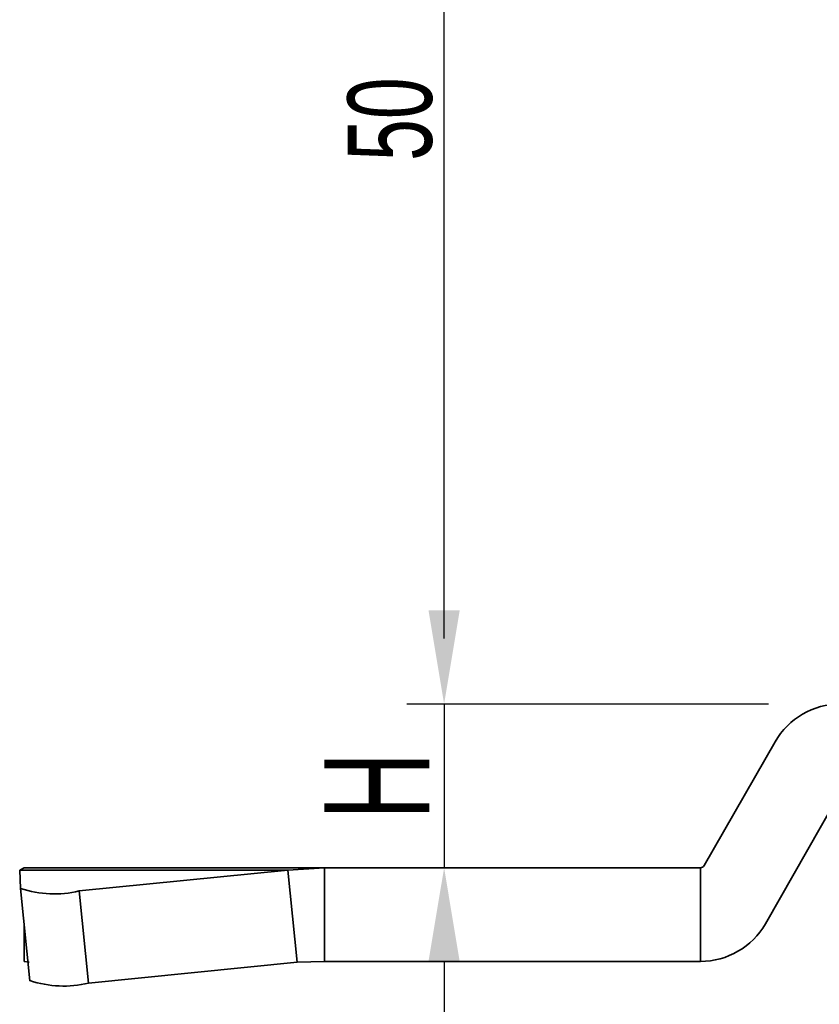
# Model space of a CAD drawing. Header units: millimetres. Extents: x 3087 to 3354, y 1301 to 1530.
# Tile 3 of 15: x 3130 to 3164, y 1397 to 1439. Entities that reach past the tile are written whole.
import ezdxf

# ---------------------------------------------------------------- set-up
doc = ezdxf.new("R2010")
doc.units = ezdxf.units.MM
doc.layers.add('尺寸线层', color=3, linetype='Continuous', lineweight=18)
doc.layers.add('粗实线层', color=7, linetype='Continuous', lineweight=35)
doc.styles.add('标准', font='txt', dxfattribs={"width": 0.667})
doc.dimstyles.new('对齐', dxfattribs={"dimtxt": 3, "dimasz": 2.5, "dimexe": 1.25, "dimexo": 0.625, "dimtad": 1, "dimdsep": 46, "dimtxsty": '标准', "dimcen": 2.5, "dimclrd": 3, "dimclre": 3, "dimclrt": 3, "dimadec": 0, "dimazin": 0, "dimtfac": 1, "dimtmove": 0, "dimatfit": 3, "dimfxl": 1, "dimarcsym": 0})
doc.dimstyles.new('标准', dxfattribs={"dimscale": 0.8, "dimtxt": 3.5, "dimasz": 4, "dimexe": 2, "dimexo": 0, "dimtad": 1, "dimdec": 1, "dimdsep": 46, "dimtxsty": '标准', "dimblk": '_CAXARROW', "dimcen": 0, "dimdle": 8, "dimazin": 2, "dimtfac": 0.707107, "dimtmove": 0, "dimatfit": 3, "dimfxl": 1, "dimtolj": 1, "dimarcsym": 1})

# ---------------------------------------------------------------- blocks, each defined once
blk = doc.blocks.new('*D17')
at = {"layer": 'Defpoints', "color": 0, "transparency": 16777216}
for p in [(3162.932, 1409.394), (3144.418, 1402.394), (3148.439, 1402.394)]:
    blk.add_point(p, dxfattribs=at)
at = {"layer": '尺寸线层', "color": 3, "lineweight": -2, "transparency": 16777216}
for p, q in [((3148.439, 1413.394), (3148.439, 1417.394)), ((3162.307, 1409.394), (3147.189, 1409.394)), ((3148.439, 1409.394), (3148.439, 1402.394)), ((3145.043, 1402.394), (3149.689, 1402.394)), ((3148.439, 1398.394), (3148.439, 1394.394))]:
    blk.add_line(p, q, dxfattribs=at)
at = {"layer": '尺寸线层', "color": 3, "transparency": 16777216}
for points in [[(3147.772, 1413.394), (3149.105, 1413.394), (3148.439, 1409.394)], [(3147.772, 1398.394), (3149.105, 1398.394), (3148.439, 1402.394)]]:
    blk.add_solid(points, dxfattribs=at)
at = {"layer": '尺寸线层', "color": 3, "transparency": 16777216, "insert": (3145.564, 1405.894), "char_height": 4.5, "attachment_point": 5, "rotation": 90, "style": '标准'}
blk.add_mtext('H', dxfattribs=at)
blk = doc.blocks.new('_CAXARROW')
blk.add_hatch(color=0).paths.add_polyline_path([(0, 0), (-1, 0.125), (-1, -0.125)], flags=0)
blk = doc.blocks.new('*D19')
at = {"layer": 'Defpoints', "color": 0, "transparency": 16777216}
for p in [(3148.439, 1459.394), (3160.749, 1459.394), (3162.293, 1409.394)]:
    blk.add_point(p, dxfattribs=at)
at = {"layer": '尺寸线层', "color": 0, "linetype": 'Continuous', "lineweight": -2, "transparency": 16777216}
for p, q in [((3160.749, 1459.394), (3146.839, 1459.394)), ((3148.439, 1412.194), (3148.439, 1456.594)), ((3162.293, 1409.394), (3146.839, 1409.394))]:
    blk.add_line(p, q, dxfattribs=at)
at = {"layer": '尺寸线层', "color": 0, "lineweight": -2, "transparency": 16777216, "xscale": 2.8, "yscale": 2.8, "zscale": 2.8}
for p, rotation in [((3148.439, 1459.394), 90), ((3148.439, 1409.394), 270)]:
    blk.add_blockref('_CAXARROW', p, dxfattribs=dict(at, rotation=rotation))
at = {"layer": '尺寸线层', "color": 0, "transparency": 16777216, "insert": (3146.139, 1434.394), "char_height": 3.6, "attachment_point": 5, "rotation": 90, "style": '标准'}
blk.add_mtext('\\A1;50', dxfattribs=at)

msp = doc.modelspace()

# ---------------------------------------------------------------- linework, layer by layer
at = {"layer": '粗实线层', "linetype": 'Continuous'}
for p, q in [((3162.585, 1407.784), (3159.553, 1402.488)), ((3162.169, 1400.005), (3165.157, 1405.225)), ((3130.499, 1402.394), (3130.302, 1402.296)), ((3130.302, 1402.296), (3141.756, 1402.296)), ((3130.302, 1402.296), (3130.341, 1401.51)), ((3130.499, 1402.394), (3143.323, 1402.394)), ((3132.846, 1401.404), (3141.756, 1402.296)), ((3141.756, 1402.296), (3143.323, 1402.394)), ((3142.155, 1398.356), (3141.756, 1402.296)), ((3143.323, 1398.394), (3143.323, 1402.394)), ((3143.323, 1402.394), (3159.391, 1402.394)), ((3159.391, 1398.394), (3159.391, 1402.394)), ((3130.74, 1397.571), (3130.341, 1401.51)), ((3133.245, 1397.464), (3132.846, 1401.404)), ((3130.499, 1399.953), (3130.499, 1398.394)), ((3130.499, 1398.394), (3130.7, 1398.356)), ((3133.245, 1397.464), (3142.155, 1398.356)), ((3142.155, 1398.356), (3143.323, 1398.394)), ((3143.323, 1398.394), (3159.391, 1398.394))]:
    msp.add_line(p, q, dxfattribs=at)
for centre, radius, start, end in [((3165.362, 1406.194), 3.2, 90, 150.2131), ((3159.391, 1402.581), 0.186, 270, 330.2131), ((3131.781, 1405.866), 4.587, 251.702, 283.4248), ((3159.391, 1401.594), 3.2, 270, 330.2131), ((3132.18, 1401.927), 4.587, 251.702, 283.4248)]:
    msp.add_arc(centre, radius, start, end, dxfattribs=at)

# ---------------------------------------------------------------- dimensions: what is measured, and where the dimension line sits
at = {"layer": '尺寸线层'}
dim = msp.add_linear_dim(base=(3148.439, 1459.394), p1=(3162.293, 1409.394), p2=(3160.749, 1459.394), angle=90, dimstyle='标准', override={"dimtxt": 4.5, "dimasz": 3.5}, dxfattribs=at)
dim.commit()
dim.dimension.update_dxf_attribs({"geometry": '*D19', "text_midpoint": (3146.139, 1434.394)})
dim = msp.add_linear_dim(base=(3148.439, 1402.394), p1=(3162.932, 1409.394), p2=(3144.418, 1402.394), angle=90, text='H', dimstyle='对齐', override={"dimtxt": 4.5, "dimasz": 4}, dxfattribs=at)
dim.commit()
dim.dimension.update_dxf_attribs({"geometry": '*D17', "text_midpoint": (3145.564, 1405.894)})

doc.saveas('drawing.dxf')
